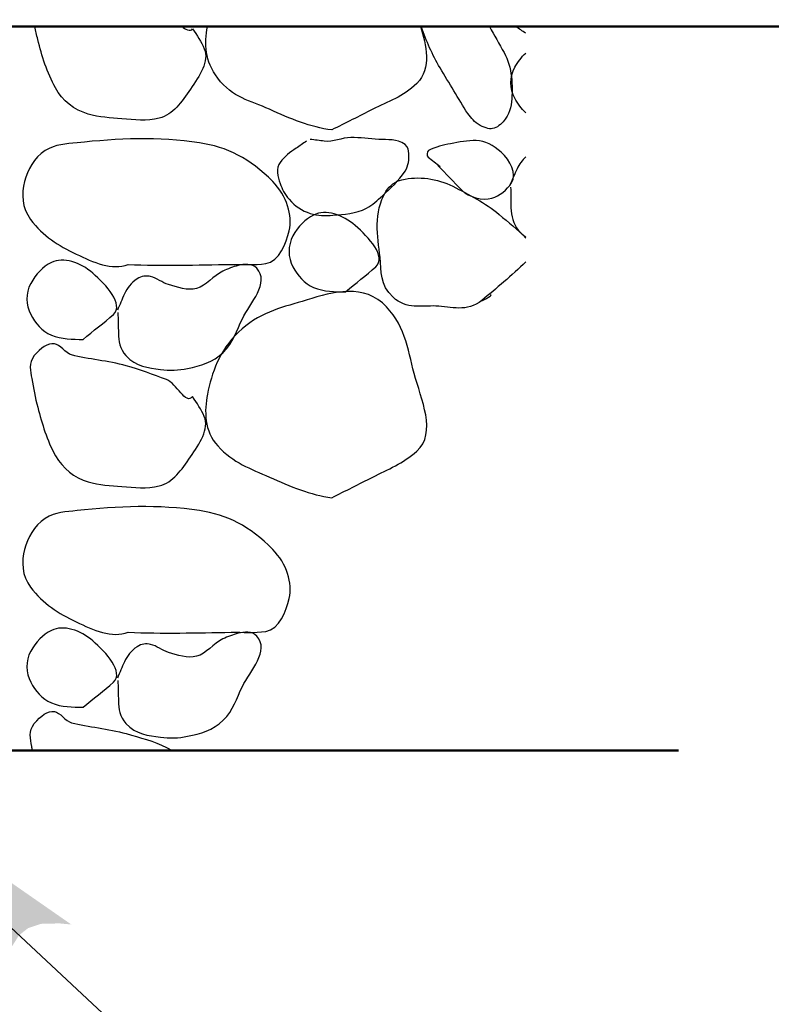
# Model space of a CAD drawing. Extents: x -217 to 423, y -193 to 255.
# Tile 7 of 39: x -131 to -125, y 40 to 48. Entities that reach past the tile are written whole.
import ezdxf

# ---------------------------------------------------------------- set-up
doc = ezdxf.new("R2010")
doc.units = 0
doc.header["$MEASUREMENT"] = 0
for name, color, linetype, lineweight in [('Level 1', 253, 'Continuous', 18), ('S-Anno-Text', 53, 'Continuous', 25), ('S-Sect-Conc', 6, 'Continuous', 50), ('S-Sect-Fngr', 2, 'Continuous', 50), ('S-Slab-Capl', 12, 'Continuous', 25)]:
    doc.layers.add(name, color=color, linetype=linetype, lineweight=lineweight)

msp = doc.modelspace()

# ---------------------------------------------------------------- hatches: boundary and pattern name
at = {"layer": 'S-Anno-Text', "lineweight": 25}
msp.add_hatch(color=256, dxfattribs=at).paths.add_polyline_path([(-131.1947, 39.9415), (-132.776, 41.9138), (-130.7019, 40.4719), (-130.7998, 40.4813), (-130.9539, 40.4775), (-131.0617, 40.4412), (-131.1361, 40.3821), (-131.1938, 40.2911), (-131.2224, 40.1754), (-131.2102, 40.0244)], flags=16)

# ---------------------------------------------------------------- linework, layer by layer
at = {"layer": 'Level 1', "color": 214, "linetype": 'Continuous', "lineweight": 25}
msp.add_3dface([(-216.6722, -192.74), (423.3278, -192.74), (423.3278, 255.26), (-216.6722, 255.26)], dxfattribs=at)
msp.add_3dface([(-216.6722, -192.74), (423.3278, -192.74), (423.3278, 255.26), (-216.6722, 255.26)], dxfattribs=at)
msp.add_3dface([(-216.6722, -192.74), (423.3278, -192.74), (423.3278, 255.26), (-216.6722, 255.26)], dxfattribs=at)
msp.add_3dface([(-216.6722, -192.74), (423.3278, -192.74), (423.3278, 255.26), (-216.6722, 255.26)], dxfattribs=at)
msp.add_3dface([(-216.6722, -192.74), (423.3278, -192.74), (423.3278, 255.26), (-216.6722, 255.26)], dxfattribs=at)
at = {"layer": 'S-Anno-Text', "lineweight": 25, "flags": 128}
msp.add_lwpolyline([(-115.0784, 30.8737), (-120.9554, 30.8737), (-132.776, 41.9138)], dxfattribs=at)
at = {"layer": 'S-Sect-Conc'}
msp.add_line((-140.9329, 47.9138), (-112.3448, 47.9138), dxfattribs=at)
at = {"layer": 'S-Sect-Fngr'}
msp.add_line((-138.9329, 41.9138), (-125.668, 41.9138), dxfattribs=at)
at = {"layer": 'S-Slab-Capl'}
for points, knots in [([(-129.6962, 47.895), (-129.66, 47.8414), (-129.6241, 47.7857), (-129.6002, 47.73), (-129.5558, 47.6267), (-129.6397, 47.5035), (-129.7142, 47.3955), (-129.7888, 47.287), (-129.8562, 47.1844), (-129.9737, 47.154), (-130.076, 47.1274), (-130.1802, 47.1419), (-130.2827, 47.1495), (-130.3765, 47.1564), (-130.4701, 47.1605), (-130.5632, 47.1885), (-130.6768, 47.2226), (-130.7761, 47.2985), (-130.8332, 47.4045), (-130.9038, 47.5356), (-130.9462, 47.6678), (-130.9802, 47.8065), (-130.9889, 47.8422), (-130.9981, 47.8778), (-131.0058, 47.9138)], [0, 0, 0, 0, 0.08037, 0.08037, 0.08037, 0.229154, 0.229154, 0.229154, 0.3784, 0.3784, 0.3784, 0.508508, 0.508508, 0.508508, 0.62774, 0.62774, 0.62774, 0.773314, 0.773314, 0.773314, 0.953524, 0.953524, 0.953524, 1, 1, 1, 1]), ([(-128.5427, 47.0565), (-128.7159, 47.0786), (-128.8872, 47.1506), (-129.0587, 47.2275), (-129.2166, 47.2982), (-129.3651, 47.323), (-129.4877, 47.4855), (-129.5946, 47.6272), (-129.6015, 47.7715), (-129.5733, 47.9138)], [0, 0, 0, 0, 0.367035, 0.367035, 0.367035, 0.705041, 0.705041, 0.705041, 1, 1, 1, 1]), ([(-127.8064, 47.9138), (-127.7596, 47.7636), (-127.7117, 47.5653), (-127.8377, 47.442), (-127.9503, 47.3316), (-128.0762, 47.2907), (-128.2022, 47.2275), (-128.3157, 47.1705), (-128.4292, 47.1135), (-128.5427, 47.0565)], [0, 0, 0, 0, 0.370367, 0.370367, 0.370367, 0.701592, 0.701592, 0.701592, 1, 1, 1, 1]), ([(-127.4147, 47.1915), (-127.4915, 47.3177), (-127.5681, 47.4441), (-127.6442, 47.571), (-127.7087, 47.6786), (-127.7583, 47.7953), (-127.7997, 47.9138)], [0, 0, 0, 0, 0.54086, 0.54086, 0.54086, 1, 1, 1, 1]), ([(-127.2353, 47.9138), (-127.1943, 47.8417), (-127.1537, 47.7695), (-127.1132, 47.697), (-127.046, 47.5768), (-127.0395, 47.4228), (-127.0517, 47.289), (-127.0578, 47.2217), (-127.0818, 47.1609), (-127.1432, 47.103), (-127.1754, 47.0725), (-127.2142, 47.0596), (-127.2467, 47.0685), (-127.2888, 47.08), (-127.3389, 47.1031), (-127.3697, 47.139), (-127.3847, 47.1565), (-127.3997, 47.174), (-127.4147, 47.1915)], [0, 0, 0, 0, 0.209366, 0.209366, 0.209366, 0.556443, 0.556443, 0.556443, 0.730809, 0.730809, 0.730809, 0.82258, 0.82258, 0.82258, 0.941835, 0.941835, 0.941835, 1, 1, 1, 1]), ([(-126.9329, 47.1982), (-126.9706, 47.2325), (-126.9999, 47.2747), (-127.0247, 47.319), (-127.0665, 47.3939), (-127.0678, 47.5012), (-127.0247, 47.5755), (-126.9995, 47.6187), (-126.9697, 47.6594), (-126.9329, 47.6935)], [0, 0, 0, 0, 0.271962, 0.271962, 0.271962, 0.731948, 0.731948, 0.731948, 1, 1, 1, 1]), ([(-130.2317, 45.942), (-130.3622, 45.8898), (-130.522, 45.9602), (-130.6607, 46.0275), (-130.8117, 46.1007), (-130.9346, 46.1754), (-131.0402, 46.3155), (-131.1105, 46.4088), (-131.1187, 46.5309), (-131.0897, 46.629), (-131.0614, 46.7242), (-131.0168, 46.8242), (-130.9187, 46.8855), (-130.8321, 46.9395), (-130.7447, 46.9405), (-130.6547, 46.95), (-130.3183, 46.9853), (-129.9758, 47.0022), (-129.6392, 46.95), (-129.4114, 46.9146), (-129.2193, 46.8216), (-129.0317, 46.629), (-128.9142, 46.5083), (-128.8667, 46.3497), (-128.8952, 46.221), (-128.9172, 46.1212), (-128.9776, 45.9667), (-129.0887, 45.9495), (-129.1841, 45.9346), (-129.2796, 45.9434), (-129.3752, 45.942), (-129.6606, 45.9378), (-129.9463, 45.929), (-130.2317, 45.942)], [0, 0, 0, 0, 0.080699, 0.080699, 0.080699, 0.168588, 0.168588, 0.168588, 0.227139, 0.227139, 0.227139, 0.28401, 0.28401, 0.28401, 0.334146, 0.334146, 0.334146, 0.521488, 0.521488, 0.521488, 0.648244, 0.648244, 0.648244, 0.727613, 0.727613, 0.727613, 0.789119, 0.789119, 0.789119, 0.841991, 0.841991, 0.841991, 1, 1, 1, 1]), ([(-128.7512, 46.9635), (-128.7803, 46.9442), (-128.8092, 46.9245), (-128.8382, 46.905), (-128.8869, 46.872), (-128.9325, 46.836), (-128.9702, 46.788), (-129.0073, 46.7406), (-128.9895, 46.6682), (-128.9702, 46.614), (-128.9534, 46.5669), (-128.9342, 46.5226), (-128.8967, 46.482), (-128.8443, 46.4252), (-128.7907, 46.3863), (-128.7212, 46.365), (-128.6587, 46.3458), (-128.5946, 46.3452), (-128.5322, 46.35), (-128.4387, 46.357), (-128.3447, 46.3623), (-128.2547, 46.4085), (-128.2017, 46.4356), (-128.1649, 46.4721), (-128.1227, 46.5105), (-128.052, 46.5746), (-127.9894, 46.6316), (-127.9337, 46.716), (-127.904, 46.7608), (-127.901, 46.8136), (-127.9037, 46.8615), (-127.9051, 46.887), (-127.9082, 46.9161), (-127.9337, 46.935), (-128.0054, 46.988), (-128.0784, 46.9716), (-128.1527, 46.9785), (-128.2301, 46.9856), (-128.3082, 46.9936), (-128.3852, 46.9935), (-128.4582, 46.9933), (-128.5311, 46.9541), (-128.6042, 46.9635), (-128.6432, 46.9685), (-128.6822, 46.9735), (-128.7212, 46.9785)], [0, 0, 0, 0, 0.03799, 0.03799, 0.03799, 0.101907, 0.101907, 0.101907, 0.164958, 0.164958, 0.164958, 0.219705, 0.219705, 0.219705, 0.296137, 0.296137, 0.296137, 0.364839, 0.364839, 0.364839, 0.467605, 0.467605, 0.467605, 0.528054, 0.528054, 0.528054, 0.629225, 0.629225, 0.629225, 0.683058, 0.683058, 0.683058, 0.711825, 0.711825, 0.711825, 0.792733, 0.792733, 0.792733, 0.877158, 0.877158, 0.877158, 0.957256, 0.957256, 0.957256, 1, 1, 1, 1]), ([(-127.6622, 46.7625), (-127.5957, 46.694), (-127.5292, 46.6255), (-127.4627, 46.557), (-127.4032, 46.4957), (-127.2948, 46.4701), (-127.2152, 46.491), (-127.151, 46.5077), (-127.0885, 46.5605), (-127.0517, 46.617), (-127.0035, 46.6906), (-127.0611, 46.8049), (-127.1387, 46.872), (-127.204, 46.9284), (-127.2695, 46.9664), (-127.3442, 46.968), (-127.4148, 46.9694), (-127.4864, 46.9566), (-127.5572, 46.9425), (-127.6199, 46.9299), (-127.6805, 46.9188), (-127.7387, 46.8855), (-127.7552, 46.876), (-127.7573, 46.8427), (-127.7432, 46.8315), (-127.7104, 46.8053), (-127.677, 46.7797), (-127.6442, 46.7535)], [0, 0, 0, 0, 0.15649, 0.15649, 0.15649, 0.296446, 0.296446, 0.296446, 0.40923, 0.40923, 0.40923, 0.556444, 0.556444, 0.556444, 0.680373, 0.680373, 0.680373, 0.797585, 0.797585, 0.797585, 0.901529, 0.901529, 0.901529, 0.931136, 0.931136, 0.931136, 1, 1, 1, 1]), ([(-126.9329, 46.8335), (-126.9632, 46.8057), (-126.9884, 46.7713), (-127.0052, 46.734), (-127.0252, 46.6895), (-127.0452, 46.645), (-127.0652, 46.6005)], [0, 0, 0, 0, 0.456561, 0.456561, 0.456561, 1, 1, 1, 1]), ([(-127.2977, 45.6435), (-127.4227, 45.544), (-127.5525, 45.591), (-127.6787, 45.597), (-127.798, 45.6025), (-127.9183, 45.5666), (-128.0342, 45.6705), (-128.145, 45.7698), (-128.1286, 45.887), (-128.1422, 46.0005), (-128.1635, 46.1795), (-128.1981, 46.3688), (-128.0927, 46.5465), (-128.0611, 46.5996), (-128.0133, 46.6314), (-127.9607, 46.644), (-127.8244, 46.6764), (-127.6672, 46.6542), (-127.5392, 46.59), (-127.4032, 46.5217), (-127.2704, 46.453), (-127.1537, 46.356), (-127.0774, 46.2925), (-127.0021, 46.2306), (-126.9329, 46.1608)], [0, 0, 0, 0, 0.128933, 0.128933, 0.128933, 0.250877, 0.250877, 0.250877, 0.367514, 0.367514, 0.367514, 0.551676, 0.551676, 0.551676, 0.606801, 0.606801, 0.606801, 0.749546, 0.749546, 0.749546, 0.901031, 0.901031, 0.901031, 1, 1, 1, 1]), ([(-127.0592, 46.581), (-127.0577, 46.524), (-127.0575, 46.467), (-127.0562, 46.41), (-127.0546, 46.3447), (-127.0384, 46.2797), (-126.9947, 46.224), (-126.9767, 46.201), (-126.9556, 46.1865), (-126.9329, 46.1721)], [0, 0, 0, 0, 0.382115, 0.382115, 0.382115, 0.819813, 0.819813, 0.819813, 1, 1, 1, 1]), ([(-128.4272, 45.7155), (-128.5156, 45.7162), (-128.6042, 45.7146), (-128.6927, 45.7515), (-128.7725, 45.7847), (-128.823, 45.8498), (-128.8637, 45.9225), (-128.9067, 45.9995), (-128.9074, 46.0993), (-128.8637, 46.179), (-128.8222, 46.2544), (-128.762, 46.3178), (-128.6927, 46.3515), (-128.5911, 46.4008), (-128.4516, 46.3542), (-128.3477, 46.2645), (-128.236, 46.168), (-128.0862, 46.0052), (-128.1767, 45.9225), (-128.2535, 45.8521), (-128.3462, 45.786), (-128.4272, 45.7155)], [0, 0, 0, 0, 0.129292, 0.129292, 0.129292, 0.24599, 0.24599, 0.24599, 0.369766, 0.369766, 0.369766, 0.486977, 0.486977, 0.486977, 0.658672, 0.658672, 0.658672, 0.843187, 0.843187, 0.843187, 1, 1, 1, 1]), ([(-130.6037, 45.321), (-130.6916, 45.3218), (-130.7797, 45.3202), (-130.8677, 45.357), (-130.9475, 45.3903), (-130.998, 45.4553), (-131.0387, 45.528), (-131.0817, 45.605), (-131.0824, 45.7048), (-131.0387, 45.7845), (-130.9972, 45.8599), (-130.937, 45.9233), (-130.8677, 45.957), (-130.7665, 46.006), (-130.6276, 45.9593), (-130.5242, 45.87), (-130.4125, 45.7735), (-130.263, 45.6107), (-130.3532, 45.528), (-130.4298, 45.4576), (-130.5228, 45.3915), (-130.6037, 45.321)], [0, 0, 0, 0, 0.128758, 0.128758, 0.128758, 0.245621, 0.245621, 0.245621, 0.369573, 0.369573, 0.369573, 0.486951, 0.486951, 0.486951, 0.658187, 0.658187, 0.658187, 0.842964, 0.842964, 0.842964, 1, 1, 1, 1]), ([(-130.3157, 45.543), (-130.3146, 45.4859), (-130.3129, 45.429), (-130.3112, 45.372), (-130.3092, 45.3067), (-130.3025, 45.2437), (-130.2497, 45.186), (-130.1661, 45.0946), (-130.0639, 45.0848), (-129.9617, 45.072), (-129.8878, 45.0627), (-129.8117, 45.0638), (-129.7382, 45.0795), (-129.6315, 45.1022), (-129.5283, 45.1288), (-129.4427, 45.213), (-129.3579, 45.2963), (-129.3308, 45.3954), (-129.2837, 45.492), (-129.2197, 45.6228), (-129.0542, 45.7899), (-129.1637, 45.9105), (-129.2029, 45.9537), (-129.2691, 45.9456), (-129.3182, 45.933), (-129.3608, 45.9219), (-129.4043, 45.9059), (-129.4457, 45.8865), (-129.5251, 45.8491), (-129.5828, 45.7642), (-129.6632, 45.7425), (-129.7359, 45.7228), (-129.8233, 45.7529), (-129.8972, 45.7755), (-129.9475, 45.7908), (-129.9944, 45.8292), (-130.0442, 45.8415), (-130.0794, 45.8501), (-130.1221, 45.8463), (-130.1567, 45.822), (-130.2059, 45.7872), (-130.2396, 45.7472), (-130.2617, 45.6975), (-130.2816, 45.6525), (-130.3001, 45.6072), (-130.3202, 45.5625)], [0, 0, 0, 0, 0.05098, 0.05098, 0.05098, 0.109365, 0.109365, 0.109365, 0.201676, 0.201676, 0.201676, 0.268323, 0.268323, 0.268323, 0.36496, 0.36496, 0.36496, 0.460665, 0.460665, 0.460665, 0.590415, 0.590415, 0.590415, 0.636946, 0.636946, 0.636946, 0.677393, 0.677393, 0.677393, 0.755133, 0.755133, 0.755133, 0.825562, 0.825562, 0.825562, 0.873585, 0.873585, 0.873585, 0.907613, 0.907613, 0.907613, 0.956151, 0.956151, 0.956151, 1, 1, 1, 1]), ([(-126.9329, 45.9635), (-127.0496, 45.8514), (-127.1803, 45.7408), (-127.2977, 45.6435), (-127.3184, 45.6263), (-127.1977, 45.6893), (-127.2257, 45.69)], [0, 0, 0, 0, 0.849877, 0.849877, 0.849877, 1, 1, 1, 1]), ([(-128.5427, 44.0085), (-128.7159, 44.0306), (-128.8872, 44.1026), (-129.0587, 44.1795), (-129.2166, 44.2502), (-129.3585, 44.2971), (-129.4877, 44.4375), (-129.6005, 44.5601), (-129.6003, 44.7298), (-129.5732, 44.8665), (-129.5376, 45.0456), (-129.4771, 45.2224), (-129.3167, 45.3795), (-129.1521, 45.5406), (-128.9722, 45.5808), (-128.7872, 45.636), (-128.5782, 45.6982), (-128.317, 45.7925), (-128.1227, 45.6225), (-127.935, 45.4583), (-127.9145, 45.2446), (-127.8587, 45.0375), (-127.8026, 44.8297), (-127.6676, 44.5449), (-127.8377, 44.394), (-127.9494, 44.2948), (-128.0762, 44.2427), (-128.2022, 44.1795), (-128.3157, 44.1225), (-128.4292, 44.0655), (-128.5427, 44.0085)], [0, 0, 0, 0, 0.100707, 0.100707, 0.100707, 0.19345, 0.19345, 0.19345, 0.27449, 0.27449, 0.27449, 0.380746, 0.380746, 0.380746, 0.489746, 0.489746, 0.489746, 0.612877, 0.612877, 0.612877, 0.731779, 0.731779, 0.731779, 0.851058, 0.851058, 0.851058, 0.929411, 0.929411, 0.929411, 1, 1, 1, 1]), ([(-129.6962, 44.847), (-129.66, 44.7934), (-129.6241, 44.7377), (-129.6002, 44.682), (-129.5558, 44.5787), (-129.6397, 44.4555), (-129.7142, 44.3475), (-129.7888, 44.239), (-129.8562, 44.1364), (-129.9737, 44.106), (-130.076, 44.0794), (-130.1802, 44.0939), (-130.2827, 44.1015), (-130.3765, 44.1084), (-130.4701, 44.1125), (-130.5632, 44.1405), (-130.6768, 44.1746), (-130.7735, 44.2509), (-130.8332, 44.3565), (-130.907, 44.4871), (-130.9427, 44.619), (-130.9802, 44.7585), (-131.0013, 44.8373), (-131.0171, 44.9164), (-131.0297, 44.9955), (-131.0396, 45.0581), (-131.0604, 45.1229), (-131.0087, 45.186), (-130.9563, 45.2497), (-130.8965, 45.2915), (-130.8422, 45.285), (-130.7945, 45.2792), (-130.7503, 45.2052), (-130.6997, 45.192), (-130.5621, 45.1561), (-130.3947, 45.144), (-130.2467, 45.102), (-130.1334, 45.0698), (-130.0231, 45.028), (-129.9122, 44.988), (-129.8312, 44.9587), (-129.7522, 44.7705), (-129.6962, 44.847)], [0, 0, 0, 0, 0.046159, 0.046159, 0.046159, 0.131609, 0.131609, 0.131609, 0.217325, 0.217325, 0.217325, 0.292049, 0.292049, 0.292049, 0.360526, 0.360526, 0.360526, 0.444133, 0.444133, 0.444133, 0.547632, 0.547632, 0.547632, 0.606175, 0.606175, 0.606175, 0.652517, 0.652517, 0.652517, 0.699356, 0.699356, 0.699356, 0.740501, 0.740501, 0.740501, 0.852178, 0.852178, 0.852178, 0.937628, 0.937628, 0.937628, 1, 1, 1, 1]), ([(-130.2317, 42.894), (-130.3622, 42.8418), (-130.522, 42.9122), (-130.6607, 42.9795), (-130.8117, 43.0527), (-130.9346, 43.1274), (-131.0402, 43.2675), (-131.1105, 43.3608), (-131.1187, 43.4829), (-131.0897, 43.581), (-131.0614, 43.6762), (-131.0168, 43.7762), (-130.9187, 43.8375), (-130.8321, 43.8915), (-130.7447, 43.8925), (-130.6547, 43.902), (-130.3183, 43.9373), (-129.9758, 43.9542), (-129.6392, 43.902), (-129.4114, 43.8666), (-129.2193, 43.7736), (-129.0317, 43.581), (-128.9142, 43.4603), (-128.8667, 43.3017), (-128.8952, 43.173), (-128.9172, 43.0732), (-128.9776, 42.9187), (-129.0887, 42.9015), (-129.1841, 42.8866), (-129.2796, 42.8954), (-129.3752, 42.894), (-129.6606, 42.8898), (-129.9463, 42.881), (-130.2317, 42.894)], [0, 0, 0, 0, 0.080699, 0.080699, 0.080699, 0.168588, 0.168588, 0.168588, 0.227139, 0.227139, 0.227139, 0.28401, 0.28401, 0.28401, 0.334146, 0.334146, 0.334146, 0.521488, 0.521488, 0.521488, 0.648244, 0.648244, 0.648244, 0.727613, 0.727613, 0.727613, 0.789119, 0.789119, 0.789119, 0.841991, 0.841991, 0.841991, 1, 1, 1, 1]), ([(-130.6037, 42.273), (-130.6916, 42.2738), (-130.7797, 42.2722), (-130.8677, 42.309), (-130.9475, 42.3423), (-130.998, 42.4073), (-131.0387, 42.48), (-131.0817, 42.557), (-131.0824, 42.6568), (-131.0387, 42.7365), (-130.9972, 42.8119), (-130.937, 42.8753), (-130.8677, 42.909), (-130.7665, 42.958), (-130.6276, 42.9113), (-130.5242, 42.822), (-130.4125, 42.7255), (-130.263, 42.5627), (-130.3532, 42.48), (-130.4298, 42.4096), (-130.5228, 42.3435), (-130.6037, 42.273)], [0, 0, 0, 0, 0.128758, 0.128758, 0.128758, 0.245621, 0.245621, 0.245621, 0.369573, 0.369573, 0.369573, 0.486951, 0.486951, 0.486951, 0.658187, 0.658187, 0.658187, 0.842964, 0.842964, 0.842964, 1, 1, 1, 1]), ([(-130.3157, 42.495), (-130.3146, 42.4379), (-130.3129, 42.381), (-130.3112, 42.324), (-130.3092, 42.2587), (-130.3025, 42.1957), (-130.2497, 42.138), (-130.1661, 42.0466), (-130.0639, 42.0368), (-129.9617, 42.024), (-129.8878, 42.0147), (-129.8117, 42.0158), (-129.7382, 42.0315), (-129.6315, 42.0542), (-129.5283, 42.0808), (-129.4427, 42.165), (-129.3579, 42.2483), (-129.3308, 42.3474), (-129.2837, 42.444), (-129.2197, 42.5748), (-129.0542, 42.7419), (-129.1637, 42.8625), (-129.2029, 42.9057), (-129.2691, 42.8976), (-129.3182, 42.885), (-129.3608, 42.8739), (-129.4043, 42.8579), (-129.4457, 42.8385), (-129.5251, 42.8011), (-129.5828, 42.7162), (-129.6632, 42.6945), (-129.7359, 42.6748), (-129.8233, 42.7049), (-129.8972, 42.7275), (-129.9475, 42.7428), (-129.9944, 42.7812), (-130.0442, 42.7935), (-130.0794, 42.8021), (-130.1221, 42.7983), (-130.1567, 42.774), (-130.2059, 42.7392), (-130.2396, 42.6992), (-130.2617, 42.6495), (-130.2816, 42.6045), (-130.3001, 42.5592), (-130.3202, 42.5145)], [0, 0, 0, 0, 0.05098, 0.05098, 0.05098, 0.109365, 0.109365, 0.109365, 0.201676, 0.201676, 0.201676, 0.268323, 0.268323, 0.268323, 0.36496, 0.36496, 0.36496, 0.460665, 0.460665, 0.460665, 0.590415, 0.590415, 0.590415, 0.636946, 0.636946, 0.636946, 0.677393, 0.677393, 0.677393, 0.755133, 0.755133, 0.755133, 0.825562, 0.825562, 0.825562, 0.873585, 0.873585, 0.873585, 0.907613, 0.907613, 0.907613, 0.956151, 0.956151, 0.956151, 1, 1, 1, 1]), ([(-131.0242, 41.9138), (-131.0261, 41.925), (-131.0279, 41.9362), (-131.0297, 41.9475), (-131.0398, 42.0105), (-131.06, 42.0747), (-131.0087, 42.138), (-130.9568, 42.2019), (-130.8965, 42.2435), (-130.8422, 42.237), (-130.7945, 42.2312), (-130.7503, 42.1572), (-130.6997, 42.144), (-130.5621, 42.1081), (-130.3946, 42.0961), (-130.2467, 42.054), (-130.1334, 42.0217), (-130.0203, 41.9912), (-129.9122, 41.94), (-129.8974, 41.933), (-129.8838, 41.9244), (-129.8717, 41.9138)], [0, 0, 0, 0, 0.023449, 0.023449, 0.023449, 0.155347, 0.155347, 0.155347, 0.288661, 0.288661, 0.288661, 0.405769, 0.405769, 0.405769, 0.723622, 0.723622, 0.723622, 0.966832, 0.966832, 0.966832, 1, 1, 1, 1])]:
    msp.add_open_spline(points, degree=3, knots=knots, dxfattribs=at)
for points in [[(-129.7838, 47.9138), (-129.7632, 47.8922), (-129.713, 47.8664), (-129.6962, 47.895)], [(-126.9329, 47.8585), (-126.9615, 47.8756), (-126.9896, 47.8937), (-127.0162, 47.9138)]]:
    msp.add_open_spline(points, degree=3, dxfattribs=at)

doc.saveas('drawing.dxf')
